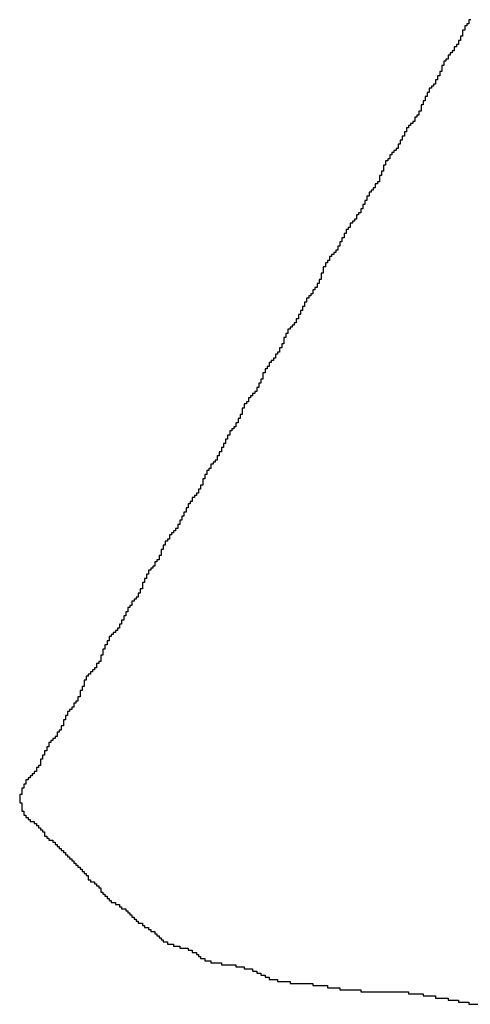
# Model space of a CAD drawing. Header units: millimetres. Extents: x 9.4 to 105.2, y 7.6 to 67.1.
# Tile 79 of 152: x 84.189 to 84.617, y 23.347 to 24.284. Entities that reach past the tile are written whole.
import ezdxf

# ---------------------------------------------------------------- set-up
doc = ezdxf.new("R2010")
doc.units = ezdxf.units.MM
doc.layers.add('BottomOverlay', color=54, linetype='Continuous')

msp = doc.modelspace()

# ---------------------------------------------------------------- linework, layer by layer
at = {"layer": 'BottomOverlay'}
for p, q in [((84.61757, 24.28381), (84.6156, 24.28381)), ((84.6156, 24.28381), (84.6156, 24.28183)), ((84.6156, 24.28183), (84.6156, 24.27986)), ((84.61164, 24.27393), (84.60967, 24.27393)), ((84.60967, 24.27393), (84.60967, 24.27195)), ((84.60967, 24.27195), (84.60967, 24.26997)), ((84.61362, 24.27788), (84.61164, 24.27788)), ((84.61164, 24.27788), (84.61164, 24.27591)), ((84.61164, 24.27591), (84.61164, 24.27393)), ((84.6156, 24.27986), (84.61362, 24.27986)), ((84.61362, 24.27986), (84.61362, 24.27788)), ((84.60769, 24.26405), (84.60572, 24.26405)), ((84.60572, 24.26405), (84.60572, 24.26207)), ((84.60967, 24.268), (84.60769, 24.268)), ((84.60769, 24.268), (84.60769, 24.26602)), ((84.60769, 24.26602), (84.60769, 24.26405)), ((84.60967, 24.26997), (84.60967, 24.268)), ((84.60176, 24.25417), (84.59979, 24.25417)), ((84.59979, 24.25417), (84.59979, 24.25219)), ((84.60374, 24.25812), (84.60176, 24.25812)), ((84.60176, 24.25812), (84.60176, 24.25614)), ((84.60176, 24.25614), (84.60176, 24.25417)), ((84.60572, 24.26009), (84.60374, 24.26009)), ((84.60374, 24.26009), (84.60374, 24.25812)), ((84.60572, 24.26207), (84.60572, 24.26009)), ((84.59386, 24.24428), (84.59188, 24.24428)), ((84.59188, 24.24428), (84.59188, 24.24231)), ((84.59583, 24.24626), (84.59386, 24.24626)), ((84.59386, 24.24626), (84.59386, 24.24428)), ((84.59781, 24.25021), (84.59583, 24.25021)), ((84.59583, 24.25021), (84.59583, 24.24824)), ((84.59583, 24.24824), (84.59583, 24.24626)), ((84.59979, 24.25219), (84.59781, 24.25219)), ((84.59781, 24.25219), (84.59781, 24.25021)), ((84.5899, 24.2344), (84.58793, 24.2344)), ((84.58793, 24.2344), (84.58793, 24.23243)), ((84.59188, 24.24033), (84.5899, 24.24033)), ((84.5899, 24.24033), (84.5899, 24.23835)), ((84.5899, 24.23835), (84.5899, 24.23638)), ((84.5899, 24.23638), (84.5899, 24.2344)), ((84.59188, 24.24231), (84.59188, 24.24033)), ((84.58595, 24.2265), (84.58398, 24.2265)), ((84.58398, 24.2265), (84.58398, 24.22452)), ((84.58793, 24.23045), (84.58595, 24.23045)), ((84.58595, 24.23045), (84.58595, 24.22847)), ((84.58595, 24.22847), (84.58595, 24.2265)), ((84.58793, 24.23243), (84.58793, 24.23045)), ((84.58002, 24.21859), (84.57805, 24.21859)), ((84.57805, 24.21859), (84.57805, 24.21661)), ((84.57805, 24.21661), (84.57805, 24.21464)), ((84.582, 24.22057), (84.58002, 24.22057)), ((84.58002, 24.22057), (84.58002, 24.21859)), ((84.58398, 24.22254), (84.582, 24.22254)), ((84.582, 24.22254), (84.582, 24.22057)), ((84.58398, 24.22452), (84.58398, 24.22254)), ((84.57409, 24.20673), (84.57212, 24.20673)), ((84.57212, 24.20673), (84.57212, 24.20476)), ((84.57607, 24.21069), (84.57409, 24.21069)), ((84.57409, 24.21069), (84.57409, 24.20871)), ((84.57409, 24.20871), (84.57409, 24.20673)), ((84.57805, 24.21464), (84.57607, 24.21464)), ((84.57607, 24.21464), (84.57607, 24.21266)), ((84.57607, 24.21266), (84.57607, 24.21069)), ((84.57212, 24.20278), (84.57014, 24.20278)), ((84.57014, 24.20278), (84.57014, 24.20081)), ((84.57014, 24.20081), (84.57014, 24.19883)), ((84.57014, 24.19883), (84.57014, 24.19685)), ((84.57212, 24.20476), (84.57212, 24.20278)), ((84.56619, 24.19092), (84.56421, 24.19092)), ((84.56421, 24.19092), (84.56421, 24.18895)), ((84.56421, 24.18895), (84.56421, 24.18697)), ((84.56816, 24.1929), (84.56619, 24.1929)), ((84.56619, 24.1929), (84.56619, 24.19092)), ((84.57014, 24.19685), (84.56816, 24.19685)), ((84.56816, 24.19685), (84.56816, 24.19487)), ((84.56816, 24.19487), (84.56816, 24.1929)), ((84.55828, 24.18104), (84.55631, 24.18104)), ((84.55631, 24.18104), (84.55631, 24.17907)), ((84.55631, 24.17907), (84.55631, 24.17709)), ((84.56026, 24.18302), (84.55828, 24.18302)), ((84.55828, 24.18302), (84.55828, 24.18104)), ((84.56224, 24.18499), (84.56026, 24.18499)), ((84.56026, 24.18499), (84.56026, 24.18302)), ((84.56421, 24.18697), (84.56224, 24.18697)), ((84.56224, 24.18697), (84.56224, 24.18499)), ((84.55235, 24.16918), (84.55038, 24.16918)), ((84.55038, 24.16918), (84.55038, 24.16721)), ((84.55433, 24.17314), (84.55235, 24.17314)), ((84.55235, 24.17314), (84.55235, 24.17116)), ((84.55235, 24.17116), (84.55235, 24.16918)), ((84.55631, 24.17709), (84.55433, 24.17709)), ((84.55433, 24.17709), (84.55433, 24.17511)), ((84.55433, 24.17511), (84.55433, 24.17314)), ((84.5484, 24.16128), (84.54642, 24.16128)), ((84.54642, 24.16128), (84.54642, 24.1593)), ((84.55038, 24.16523), (84.5484, 24.16523)), ((84.5484, 24.16523), (84.5484, 24.16325)), ((84.5484, 24.16325), (84.5484, 24.16128)), ((84.55038, 24.16721), (84.55038, 24.16523)), ((84.5405, 24.1514), (84.53852, 24.1514)), ((84.53852, 24.1514), (84.53852, 24.14942)), ((84.54247, 24.15535), (84.5405, 24.15535)), ((84.5405, 24.15535), (84.5405, 24.15337)), ((84.5405, 24.15337), (84.5405, 24.1514)), ((84.54445, 24.15733), (84.54247, 24.15733)), ((84.54247, 24.15733), (84.54247, 24.15535)), ((84.54642, 24.1593), (84.54445, 24.1593)), ((84.54445, 24.1593), (84.54445, 24.15733)), ((84.53654, 24.14547), (84.53457, 24.14547)), ((84.53457, 24.14547), (84.53457, 24.14349)), ((84.53457, 24.14349), (84.53457, 24.14151)), ((84.53457, 24.14151), (84.53457, 24.13954)), ((84.53852, 24.14942), (84.53654, 24.14942)), ((84.53654, 24.14942), (84.53654, 24.14744)), ((84.53654, 24.14744), (84.53654, 24.14547)), ((84.53259, 24.13559), (84.53062, 24.13559)), ((84.53062, 24.13559), (84.53062, 24.13361)), ((84.53062, 24.13361), (84.53062, 24.13163)), ((84.53062, 24.13163), (84.53062, 24.12966)), ((84.53457, 24.13954), (84.53259, 24.13954)), ((84.53259, 24.13954), (84.53259, 24.13756)), ((84.53259, 24.13756), (84.53259, 24.13559)), ((84.52666, 24.12373), (84.52468, 24.12373)), ((84.52468, 24.12373), (84.52468, 24.12175)), ((84.52864, 24.12768), (84.52666, 24.12768)), ((84.52666, 24.12768), (84.52666, 24.1257)), ((84.52666, 24.1257), (84.52666, 24.12373)), ((84.53062, 24.12966), (84.52864, 24.12966)), ((84.52864, 24.12966), (84.52864, 24.12768)), ((84.52073, 24.11582), (84.51876, 24.11582)), ((84.51876, 24.11582), (84.51876, 24.11385)), ((84.51876, 24.11385), (84.51876, 24.11187)), ((84.52271, 24.11977), (84.52073, 24.11977)), ((84.52073, 24.11977), (84.52073, 24.1178)), ((84.52073, 24.1178), (84.52073, 24.11582)), ((84.52468, 24.12175), (84.52271, 24.12175)), ((84.52271, 24.12175), (84.52271, 24.11977)), ((84.5148, 24.10396), (84.51283, 24.10396)), ((84.51283, 24.10396), (84.51283, 24.10199)), ((84.51678, 24.10792), (84.5148, 24.10792)), ((84.5148, 24.10792), (84.5148, 24.10594)), ((84.5148, 24.10594), (84.5148, 24.10396)), ((84.51876, 24.11187), (84.51678, 24.11187)), ((84.51678, 24.11187), (84.51678, 24.10989)), ((84.51678, 24.10989), (84.51678, 24.10792)), ((84.50888, 24.09408), (84.5069, 24.09408)), ((84.5069, 24.09408), (84.5069, 24.09211)), ((84.51085, 24.09804), (84.50888, 24.09804)), ((84.50888, 24.09804), (84.50888, 24.09606)), ((84.50888, 24.09606), (84.50888, 24.09408)), ((84.51283, 24.10001), (84.51085, 24.10001)), ((84.51085, 24.10001), (84.51085, 24.09804)), ((84.51283, 24.10199), (84.51283, 24.10001)), ((84.50295, 24.08618), (84.50097, 24.08618)), ((84.50097, 24.08618), (84.50097, 24.0842)), ((84.50492, 24.09013), (84.50295, 24.09013)), ((84.50295, 24.09013), (84.50295, 24.08815)), ((84.50295, 24.08815), (84.50295, 24.08618)), ((84.5069, 24.09211), (84.50492, 24.09211)), ((84.50492, 24.09211), (84.50492, 24.09013)), ((84.49702, 24.0763), (84.49504, 24.0763)), ((84.49504, 24.0763), (84.49504, 24.07432)), ((84.49899, 24.08025), (84.49702, 24.08025)), ((84.49702, 24.08025), (84.49702, 24.07827)), ((84.49702, 24.07827), (84.49702, 24.0763)), ((84.50097, 24.0842), (84.49899, 24.0842)), ((84.49899, 24.0842), (84.49899, 24.08223)), ((84.49899, 24.08223), (84.49899, 24.08025)), ((84.49306, 24.06839), (84.49109, 24.06839)), ((84.49109, 24.06839), (84.49109, 24.06641)), ((84.49109, 24.06641), (84.49109, 24.06444)), ((84.49504, 24.07234), (84.49306, 24.07234)), ((84.49306, 24.07234), (84.49306, 24.07037)), ((84.49306, 24.07037), (84.49306, 24.06839)), ((84.49504, 24.07432), (84.49504, 24.07234)), ((84.48516, 24.05851), (84.48318, 24.05851)), ((84.48318, 24.05851), (84.48318, 24.05653)), ((84.48318, 24.05653), (84.48318, 24.05456)), ((84.48714, 24.06049), (84.48516, 24.06049)), ((84.48516, 24.06049), (84.48516, 24.05851)), ((84.48911, 24.06246), (84.48714, 24.06246)), ((84.48714, 24.06246), (84.48714, 24.06049)), ((84.49109, 24.06444), (84.48911, 24.06444)), ((84.48911, 24.06444), (84.48911, 24.06246)), ((84.47923, 24.04863), (84.47725, 24.04863)), ((84.47725, 24.04863), (84.47725, 24.04665)), ((84.48121, 24.05258), (84.47923, 24.05258)), ((84.47923, 24.05258), (84.47923, 24.0506)), ((84.47923, 24.0506), (84.47923, 24.04863)), ((84.48318, 24.05456), (84.48121, 24.05456)), ((84.48121, 24.05456), (84.48121, 24.05258)), ((84.47725, 24.0427), (84.47528, 24.0427)), ((84.47528, 24.0427), (84.47528, 24.04072)), ((84.47528, 24.04072), (84.47528, 24.03875)), ((84.47528, 24.03875), (84.47528, 24.03677)), ((84.47725, 24.04665), (84.47725, 24.04467)), ((84.47725, 24.04467), (84.47725, 24.0427)), ((84.47132, 24.02886), (84.46935, 24.02886)), ((84.46935, 24.02886), (84.46935, 24.02689)), ((84.4733, 24.03282), (84.47132, 24.03282)), ((84.47132, 24.03282), (84.47132, 24.03084)), ((84.47132, 24.03084), (84.47132, 24.02886)), ((84.47528, 24.03677), (84.4733, 24.03677)), ((84.4733, 24.03677), (84.4733, 24.03479)), ((84.4733, 24.03479), (84.4733, 24.03282)), ((84.46342, 24.01898), (84.46144, 24.01898)), ((84.46144, 24.01898), (84.46144, 24.01701)), ((84.4654, 24.02096), (84.46342, 24.02096)), ((84.46342, 24.02096), (84.46342, 24.01898)), ((84.46737, 24.02294), (84.4654, 24.02294)), ((84.4654, 24.02294), (84.4654, 24.02096)), ((84.46935, 24.02689), (84.46737, 24.02689)), ((84.46737, 24.02689), (84.46737, 24.02491)), ((84.46737, 24.02491), (84.46737, 24.02294)), ((84.45947, 24.01108), (84.45749, 24.01108)), ((84.45749, 24.01108), (84.45749, 24.0091)), ((84.46144, 24.01503), (84.45947, 24.01503)), ((84.45947, 24.01503), (84.45947, 24.01305)), ((84.45947, 24.01305), (84.45947, 24.01108)), ((84.46144, 24.01701), (84.46144, 24.01503)), ((84.45552, 24.00317), (84.45354, 24.00317)), ((84.45354, 24.00317), (84.45354, 24.0012)), ((84.45354, 24.0012), (84.45354, 23.99922)), ((84.45749, 24.00712), (84.45552, 24.00712)), ((84.45552, 24.00712), (84.45552, 24.00515)), ((84.45552, 24.00515), (84.45552, 24.00317)), ((84.45749, 24.0091), (84.45749, 24.00712)), ((84.44761, 23.99131), (84.44563, 23.99131)), ((84.44563, 23.99131), (84.44563, 23.98934)), ((84.44958, 23.99329), (84.44761, 23.99329)), ((84.44761, 23.99329), (84.44761, 23.99131)), ((84.45156, 23.99527), (84.44958, 23.99527)), ((84.44958, 23.99527), (84.44958, 23.99329)), ((84.45354, 23.99922), (84.45156, 23.99922)), ((84.45156, 23.99922), (84.45156, 23.99724)), ((84.45156, 23.99724), (84.45156, 23.99527)), ((84.44366, 23.98539), (84.44168, 23.98539)), ((84.44168, 23.98539), (84.44168, 23.98341)), ((84.44168, 23.98341), (84.44168, 23.98143)), ((84.44563, 23.98934), (84.44366, 23.98934)), ((84.44366, 23.98934), (84.44366, 23.98736)), ((84.44366, 23.98736), (84.44366, 23.98539)), ((84.4397, 23.9755), (84.43773, 23.9755)), ((84.43773, 23.9755), (84.43773, 23.97353)), ((84.43773, 23.97353), (84.43773, 23.97155)), ((84.44168, 23.98143), (84.4397, 23.98143)), ((84.4397, 23.98143), (84.4397, 23.97946)), ((84.4397, 23.97946), (84.4397, 23.97748)), ((84.4397, 23.97748), (84.4397, 23.9755)), ((84.43378, 23.96562), (84.4318, 23.96562)), ((84.4318, 23.96562), (84.4318, 23.96365)), ((84.4318, 23.96365), (84.4318, 23.96167)), ((84.43575, 23.9676), (84.43378, 23.9676)), ((84.43378, 23.9676), (84.43378, 23.96562)), ((84.43773, 23.97155), (84.43575, 23.97155)), ((84.43575, 23.97155), (84.43575, 23.96958)), ((84.43575, 23.96958), (84.43575, 23.9676)), ((84.42587, 23.95376), (84.42389, 23.95376)), ((84.42389, 23.95376), (84.42389, 23.95179)), ((84.42784, 23.95772), (84.42587, 23.95772)), ((84.42587, 23.95772), (84.42587, 23.95574)), ((84.42587, 23.95574), (84.42587, 23.95376)), ((84.42982, 23.95969), (84.42784, 23.95969)), ((84.42784, 23.95969), (84.42784, 23.95772)), ((84.4318, 23.96167), (84.42982, 23.96167)), ((84.42982, 23.96167), (84.42982, 23.95969)), ((84.42192, 23.94784), (84.41994, 23.94784)), ((84.41994, 23.94784), (84.41994, 23.94586)), ((84.41994, 23.94586), (84.41994, 23.94388)), ((84.42389, 23.95179), (84.42192, 23.95179)), ((84.42192, 23.95179), (84.42192, 23.94981)), ((84.42192, 23.94981), (84.42192, 23.94784)), ((84.41796, 23.93795), (84.41599, 23.93795)), ((84.41599, 23.93795), (84.41599, 23.93598)), ((84.41599, 23.93598), (84.41599, 23.934)), ((84.41994, 23.94191), (84.41796, 23.94191)), ((84.41796, 23.94191), (84.41796, 23.93993)), ((84.41796, 23.93993), (84.41796, 23.93795)), ((84.41994, 23.94388), (84.41994, 23.94191)), ((84.41006, 23.9261), (84.40808, 23.9261)), ((84.40808, 23.9261), (84.40808, 23.92412)), ((84.41204, 23.92807), (84.41006, 23.92807)), ((84.41006, 23.92807), (84.41006, 23.9261)), ((84.41401, 23.93005), (84.41204, 23.93005)), ((84.41204, 23.93005), (84.41204, 23.92807)), ((84.41599, 23.934), (84.41401, 23.934)), ((84.41401, 23.934), (84.41401, 23.93202)), ((84.41401, 23.93202), (84.41401, 23.93005)), ((84.40413, 23.91819), (84.40215, 23.91819)), ((84.40215, 23.91819), (84.40215, 23.91621)), ((84.40215, 23.91621), (84.40215, 23.91424)), ((84.40611, 23.92017), (84.40413, 23.92017)), ((84.40413, 23.92017), (84.40413, 23.91819)), ((84.40808, 23.92412), (84.40611, 23.92412)), ((84.40611, 23.92412), (84.40611, 23.92214)), ((84.40611, 23.92214), (84.40611, 23.92017)), ((84.40018, 23.90831), (84.3982, 23.90831)), ((84.3982, 23.90831), (84.3982, 23.90633)), ((84.40215, 23.91424), (84.40018, 23.91424)), ((84.40018, 23.91424), (84.40018, 23.91226)), ((84.40018, 23.91226), (84.40018, 23.91028)), ((84.40018, 23.91028), (84.40018, 23.90831)), ((84.39622, 23.9004), (84.39425, 23.9004)), ((84.39425, 23.9004), (84.39425, 23.89843)), ((84.39425, 23.89843), (84.39425, 23.89645)), ((84.3982, 23.90436), (84.39622, 23.90436)), ((84.39622, 23.90436), (84.39622, 23.90238)), ((84.39622, 23.90238), (84.39622, 23.9004)), ((84.3982, 23.90633), (84.3982, 23.90436)), ((84.38832, 23.88855), (84.38634, 23.88855)), ((84.38634, 23.88855), (84.38634, 23.88657)), ((84.3903, 23.8925), (84.38832, 23.8925)), ((84.38832, 23.8925), (84.38832, 23.89052)), ((84.38832, 23.89052), (84.38832, 23.88855)), ((84.39227, 23.89448), (84.3903, 23.89448)), ((84.3903, 23.89448), (84.3903, 23.8925)), ((84.39425, 23.89645), (84.39227, 23.89645)), ((84.39227, 23.89645), (84.39227, 23.89448)), ((84.38437, 23.88064), (84.38239, 23.88064)), ((84.38239, 23.88064), (84.38239, 23.87866)), ((84.38239, 23.87866), (84.38239, 23.87669)), ((84.38634, 23.88459), (84.38437, 23.88459)), ((84.38437, 23.88459), (84.38437, 23.88262)), ((84.38437, 23.88262), (84.38437, 23.88064)), ((84.38634, 23.88657), (84.38634, 23.88459)), ((84.38042, 23.87274), (84.37844, 23.87274)), ((84.37844, 23.87274), (84.37844, 23.87076)), ((84.37844, 23.87076), (84.37844, 23.86878)), ((84.38239, 23.87669), (84.38042, 23.87669)), ((84.38042, 23.87669), (84.38042, 23.87471)), ((84.38042, 23.87471), (84.38042, 23.87274)), ((84.37251, 23.86088), (84.37053, 23.86088)), ((84.37053, 23.86088), (84.37053, 23.8589)), ((84.37448, 23.86285), (84.37251, 23.86285)), ((84.37251, 23.86285), (84.37251, 23.86088)), ((84.37646, 23.86483), (84.37448, 23.86483)), ((84.37448, 23.86483), (84.37448, 23.86285)), ((84.37844, 23.86878), (84.37646, 23.86878)), ((84.37646, 23.86878), (84.37646, 23.86681)), ((84.37646, 23.86681), (84.37646, 23.86483)), ((84.36658, 23.851), (84.3646, 23.851)), ((84.3646, 23.851), (84.3646, 23.84902)), ((84.36856, 23.85495), (84.36658, 23.85495)), ((84.36658, 23.85495), (84.36658, 23.85297)), ((84.36658, 23.85297), (84.36658, 23.851)), ((84.37053, 23.85692), (84.36856, 23.85692)), ((84.36856, 23.85692), (84.36856, 23.85495)), ((84.37053, 23.8589), (84.37053, 23.85692)), ((84.36263, 23.84111), (84.36065, 23.84111)), ((84.36065, 23.84111), (84.36065, 23.83914)), ((84.3646, 23.84704), (84.36263, 23.84704)), ((84.36263, 23.84704), (84.36263, 23.84507)), ((84.36263, 23.84507), (84.36263, 23.84309)), ((84.36263, 23.84309), (84.36263, 23.84111)), ((84.3646, 23.84902), (84.3646, 23.84704)), ((84.35868, 23.83321), (84.3567, 23.83321)), ((84.3567, 23.83321), (84.3567, 23.83123)), ((84.36065, 23.83716), (84.35868, 23.83716)), ((84.35868, 23.83716), (84.35868, 23.83518)), ((84.35868, 23.83518), (84.35868, 23.83321)), ((84.36065, 23.83914), (84.36065, 23.83716)), ((84.35077, 23.82333), (84.34879, 23.82333)), ((84.34879, 23.82333), (84.34879, 23.82135)), ((84.35274, 23.8253), (84.35077, 23.8253)), ((84.35077, 23.8253), (84.35077, 23.82333)), ((84.35472, 23.82926), (84.35274, 23.82926)), ((84.35274, 23.82926), (84.35274, 23.82728)), ((84.35274, 23.82728), (84.35274, 23.8253)), ((84.3567, 23.83123), (84.35472, 23.83123)), ((84.35472, 23.83123), (84.35472, 23.82926)), ((84.34682, 23.81542), (84.34484, 23.81542)), ((84.34484, 23.81542), (84.34484, 23.81344)), ((84.34484, 23.81344), (84.34484, 23.81147)), ((84.34879, 23.81938), (84.34682, 23.81938)), ((84.34682, 23.81938), (84.34682, 23.8174)), ((84.34682, 23.8174), (84.34682, 23.81542)), ((84.34879, 23.82135), (84.34879, 23.81938)), ((84.34089, 23.80356), (84.33891, 23.80356)), ((84.33891, 23.80356), (84.33891, 23.80159)), ((84.34286, 23.80752), (84.34089, 23.80752)), ((84.34089, 23.80752), (84.34089, 23.80554)), ((84.34089, 23.80554), (84.34089, 23.80356)), ((84.34484, 23.81147), (84.34286, 23.81147)), ((84.34286, 23.81147), (84.34286, 23.80949)), ((84.34286, 23.80949), (84.34286, 23.80752)), ((84.33496, 23.79566), (84.33298, 23.79566)), ((84.33298, 23.79566), (84.33298, 23.79368)), ((84.33694, 23.79764), (84.33496, 23.79764)), ((84.33496, 23.79764), (84.33496, 23.79566)), ((84.33891, 23.79961), (84.33694, 23.79961)), ((84.33694, 23.79961), (84.33694, 23.79764)), ((84.33891, 23.80159), (84.33891, 23.79961)), ((84.32903, 23.78775), (84.32705, 23.78775)), ((84.32705, 23.78775), (84.32705, 23.78578)), ((84.32705, 23.78578), (84.32705, 23.7838)), ((84.33101, 23.78973), (84.32903, 23.78973)), ((84.32903, 23.78973), (84.32903, 23.78775)), ((84.33298, 23.79368), (84.33101, 23.79368)), ((84.33101, 23.79368), (84.33101, 23.79171)), ((84.33101, 23.79171), (84.33101, 23.78973)), ((84.32508, 23.77985), (84.3231, 23.77985)), ((84.3231, 23.77985), (84.3231, 23.77787)), ((84.3231, 23.77787), (84.3231, 23.7759)), ((84.3231, 23.7759), (84.3231, 23.77392)), ((84.32705, 23.7838), (84.32508, 23.7838)), ((84.32508, 23.7838), (84.32508, 23.78182)), ((84.32508, 23.78182), (84.32508, 23.77985)), ((84.31915, 23.76799), (84.31717, 23.76799)), ((84.31717, 23.76799), (84.31717, 23.76601)), ((84.31717, 23.76601), (84.31717, 23.76404)), ((84.32112, 23.76997), (84.31915, 23.76997)), ((84.31915, 23.76997), (84.31915, 23.76799)), ((84.3231, 23.77392), (84.32112, 23.77392)), ((84.32112, 23.77392), (84.32112, 23.77194)), ((84.32112, 23.77194), (84.32112, 23.76997)), ((84.31322, 23.76008), (84.31124, 23.76008)), ((84.31124, 23.76008), (84.31124, 23.75811)), ((84.31124, 23.75811), (84.31124, 23.75613)), ((84.3152, 23.76206), (84.31322, 23.76206)), ((84.31322, 23.76206), (84.31322, 23.76008)), ((84.31717, 23.76404), (84.3152, 23.76404)), ((84.3152, 23.76404), (84.3152, 23.76206)), ((84.30729, 23.74823), (84.30532, 23.74823)), ((84.30532, 23.74823), (84.30532, 23.74625)), ((84.30927, 23.75218), (84.30729, 23.75218)), ((84.30729, 23.75218), (84.30729, 23.7502)), ((84.30729, 23.7502), (84.30729, 23.74823)), ((84.31124, 23.75613), (84.30927, 23.75613)), ((84.30927, 23.75613), (84.30927, 23.75416)), ((84.30927, 23.75416), (84.30927, 23.75218)), ((84.30334, 23.73834), (84.30136, 23.73834)), ((84.30136, 23.73834), (84.30136, 23.73637)), ((84.30532, 23.7423), (84.30334, 23.7423)), ((84.30334, 23.7423), (84.30334, 23.74032)), ((84.30334, 23.74032), (84.30334, 23.73834)), ((84.30532, 23.74625), (84.30532, 23.74428)), ((84.30532, 23.74428), (84.30532, 23.7423)), ((84.29741, 23.73044), (84.29543, 23.73044)), ((84.29543, 23.73044), (84.29543, 23.72846)), ((84.29938, 23.73242), (84.29741, 23.73242)), ((84.29741, 23.73242), (84.29741, 23.73044)), ((84.30136, 23.73439), (84.29938, 23.73439)), ((84.29938, 23.73439), (84.29938, 23.73242)), ((84.30136, 23.73637), (84.30136, 23.73439)), ((84.29148, 23.72056), (84.2895, 23.72056)), ((84.2895, 23.72056), (84.2895, 23.71858)), ((84.29346, 23.72451), (84.29148, 23.72451)), ((84.29148, 23.72451), (84.29148, 23.72254)), ((84.29148, 23.72254), (84.29148, 23.72056)), ((84.29543, 23.72649), (84.29346, 23.72649)), ((84.29346, 23.72649), (84.29346, 23.72451)), ((84.29543, 23.72846), (84.29543, 23.72649)), ((84.28753, 23.71265), (84.28555, 23.71265)), ((84.28555, 23.71265), (84.28555, 23.71068)), ((84.28555, 23.71068), (84.28555, 23.7087)), ((84.2895, 23.7166), (84.28753, 23.7166)), ((84.28753, 23.7166), (84.28753, 23.71463)), ((84.28753, 23.71463), (84.28753, 23.71265)), ((84.2895, 23.71858), (84.2895, 23.7166)), ((84.27962, 23.7008), (84.27765, 23.7008)), ((84.27765, 23.7008), (84.27765, 23.69882)), ((84.2816, 23.70277), (84.27962, 23.70277)), ((84.27962, 23.70277), (84.27962, 23.7008)), ((84.28358, 23.70475), (84.2816, 23.70475)), ((84.2816, 23.70475), (84.2816, 23.70277)), ((84.28555, 23.7087), (84.28358, 23.7087)), ((84.28358, 23.7087), (84.28358, 23.70672)), ((84.28358, 23.70672), (84.28358, 23.70475)), ((84.27369, 23.69289), (84.27172, 23.69289)), ((84.27172, 23.69289), (84.27172, 23.69091)), ((84.27567, 23.69684), (84.27369, 23.69684)), ((84.27369, 23.69684), (84.27369, 23.69487)), ((84.27369, 23.69487), (84.27369, 23.69289)), ((84.27765, 23.69882), (84.27567, 23.69882)), ((84.27567, 23.69882), (84.27567, 23.69684)), ((84.26974, 23.68498), (84.26776, 23.68498)), ((84.26776, 23.68498), (84.26776, 23.68301)), ((84.26776, 23.68301), (84.26776, 23.68103)), ((84.27172, 23.68894), (84.26974, 23.68894)), ((84.26974, 23.68894), (84.26974, 23.68696)), ((84.26974, 23.68696), (84.26974, 23.68498)), ((84.27172, 23.69091), (84.27172, 23.68894)), ((84.26579, 23.67313), (84.26381, 23.67313)), ((84.26381, 23.67313), (84.26381, 23.67115)), ((84.26776, 23.67906), (84.26579, 23.67906)), ((84.26579, 23.67906), (84.26579, 23.67708)), ((84.26579, 23.67708), (84.26579, 23.6751)), ((84.26579, 23.6751), (84.26579, 23.67313)), ((84.26776, 23.68103), (84.26776, 23.67906)), ((84.25788, 23.66324), (84.25591, 23.66324)), ((84.25591, 23.66324), (84.25591, 23.66127)), ((84.25986, 23.66522), (84.25788, 23.66522)), ((84.25788, 23.66522), (84.25788, 23.66324)), ((84.26184, 23.6672), (84.25986, 23.6672)), ((84.25986, 23.6672), (84.25986, 23.66522)), ((84.26381, 23.67115), (84.26184, 23.67115)), ((84.26184, 23.67115), (84.26184, 23.66918)), ((84.26184, 23.66918), (84.26184, 23.6672)), ((84.25195, 23.65534), (84.24998, 23.65534)), ((84.24998, 23.65534), (84.24998, 23.65336)), ((84.25393, 23.65929), (84.25195, 23.65929)), ((84.25195, 23.65929), (84.25195, 23.65732)), ((84.25195, 23.65732), (84.25195, 23.65534)), ((84.25591, 23.66127), (84.25393, 23.66127)), ((84.25393, 23.66127), (84.25393, 23.65929)), ((84.248, 23.64546), (84.24602, 23.64546)), ((84.24602, 23.64546), (84.24602, 23.64348)), ((84.24998, 23.64941), (84.248, 23.64941)), ((84.248, 23.64941), (84.248, 23.64744)), ((84.248, 23.64744), (84.248, 23.64546)), ((84.24998, 23.65336), (84.24998, 23.65139)), ((84.24998, 23.65139), (84.24998, 23.64941)), ((84.24405, 23.63558), (84.24207, 23.63558)), ((84.24207, 23.63558), (84.24207, 23.6336)), ((84.24602, 23.63953), (84.24405, 23.63953)), ((84.24405, 23.63953), (84.24405, 23.63755)), ((84.24405, 23.63755), (84.24405, 23.63558)), ((84.24602, 23.64348), (84.24602, 23.6415)), ((84.24602, 23.6415), (84.24602, 23.63953)), ((84.23614, 23.6257), (84.23417, 23.6257)), ((84.23417, 23.6257), (84.23417, 23.62372)), ((84.23812, 23.62767), (84.23614, 23.62767)), ((84.23614, 23.62767), (84.23614, 23.6257)), ((84.2401, 23.62965), (84.23812, 23.62965)), ((84.23812, 23.62965), (84.23812, 23.62767)), ((84.24207, 23.6336), (84.2401, 23.6336)), ((84.2401, 23.6336), (84.2401, 23.63162)), ((84.2401, 23.63162), (84.2401, 23.62965)), ((84.23219, 23.61779), (84.23022, 23.61779)), ((84.23022, 23.61779), (84.23022, 23.61581)), ((84.23417, 23.62174), (84.23219, 23.62174)), ((84.23219, 23.62174), (84.23219, 23.61977)), ((84.23219, 23.61977), (84.23219, 23.61779)), ((84.23417, 23.62372), (84.23417, 23.62174)), ((84.22824, 23.60791), (84.22626, 23.60791)), ((84.22626, 23.60791), (84.22626, 23.60593)), ((84.23022, 23.61186), (84.22824, 23.61186)), ((84.22824, 23.61186), (84.22824, 23.60988)), ((84.22824, 23.60988), (84.22824, 23.60791)), ((84.23022, 23.61581), (84.23022, 23.61384)), ((84.23022, 23.61384), (84.23022, 23.61186)), ((84.22033, 23.59803), (84.21836, 23.59803)), ((84.21836, 23.59803), (84.21836, 23.59605)), ((84.22231, 23.6), (84.22033, 23.6)), ((84.22033, 23.6), (84.22033, 23.59803)), ((84.22428, 23.60198), (84.22231, 23.60198)), ((84.22231, 23.60198), (84.22231, 23.6)), ((84.22626, 23.60593), (84.22428, 23.60593)), ((84.22428, 23.60593), (84.22428, 23.60396)), ((84.22428, 23.60396), (84.22428, 23.60198)), ((84.2144, 23.58814), (84.21243, 23.58814)), ((84.21243, 23.58814), (84.21243, 23.58617)), ((84.21638, 23.5921), (84.2144, 23.5921)), ((84.2144, 23.5921), (84.2144, 23.59012)), ((84.2144, 23.59012), (84.2144, 23.58814)), ((84.21836, 23.59605), (84.21638, 23.59605)), ((84.21638, 23.59605), (84.21638, 23.59408)), ((84.21638, 23.59408), (84.21638, 23.5921)), ((84.21045, 23.58024), (84.20848, 23.58024)), ((84.20848, 23.58024), (84.20848, 23.57826)), ((84.21243, 23.58419), (84.21045, 23.58419)), ((84.21045, 23.58419), (84.21045, 23.58222)), ((84.21045, 23.58222), (84.21045, 23.58024)), ((84.21243, 23.58617), (84.21243, 23.58419)), ((84.2065, 23.57234), (84.20452, 23.57234)), ((84.20452, 23.57234), (84.20452, 23.57036)), ((84.20452, 23.57036), (84.20452, 23.56838)), ((84.20848, 23.57431), (84.2065, 23.57431)), ((84.2065, 23.57431), (84.2065, 23.57234)), ((84.20848, 23.57826), (84.20848, 23.57629)), ((84.20848, 23.57629), (84.20848, 23.57431)), ((84.19662, 23.56048), (84.19464, 23.56048)), ((84.19464, 23.56048), (84.19464, 23.5585)), ((84.19859, 23.56245), (84.19662, 23.56245)), ((84.19662, 23.56245), (84.19662, 23.56048)), ((84.20057, 23.56443), (84.19859, 23.56443)), ((84.19859, 23.56443), (84.19859, 23.56245)), ((84.20255, 23.56641), (84.20057, 23.56641)), ((84.20057, 23.56641), (84.20057, 23.56443)), ((84.20452, 23.56838), (84.20255, 23.56838)), ((84.20255, 23.56838), (84.20255, 23.56641)), ((84.19266, 23.55257), (84.19069, 23.55257)), ((84.19069, 23.55257), (84.19069, 23.5506)), ((84.19069, 23.5506), (84.19069, 23.54862)), ((84.19464, 23.55652), (84.19266, 23.55652)), ((84.19266, 23.55652), (84.19266, 23.55455)), ((84.19266, 23.55455), (84.19266, 23.55257)), ((84.19464, 23.5585), (84.19464, 23.55652)), ((84.19069, 23.54664), (84.18871, 23.54664)), ((84.18871, 23.54664), (84.18871, 23.54467)), ((84.18871, 23.54467), (84.18871, 23.54269)), ((84.18871, 23.54269), (84.18871, 23.54071)), ((84.19069, 23.54862), (84.19069, 23.54664)), ((84.18871, 23.54071), (84.18871, 23.53874)), ((84.18871, 23.53874), (84.19069, 23.53874)), ((84.19069, 23.53874), (84.19069, 23.53676)), ((84.19069, 23.53676), (84.19069, 23.53478)), ((84.19069, 23.53478), (84.19069, 23.53281)), ((84.19069, 23.53281), (84.19069, 23.53083)), ((84.19069, 23.53083), (84.19266, 23.53083)), ((84.19266, 23.53083), (84.19266, 23.52886)), ((84.19266, 23.52886), (84.19266, 23.52688)), ((84.19266, 23.52688), (84.19464, 23.52688)), ((84.19464, 23.52688), (84.19464, 23.5249)), ((84.19464, 23.5249), (84.19662, 23.5249)), ((84.19662, 23.5249), (84.19662, 23.52293)), ((84.19662, 23.52293), (84.19859, 23.52293)), ((84.19859, 23.52293), (84.19859, 23.52095)), ((84.19859, 23.52095), (84.20255, 23.52095)), ((84.20255, 23.52095), (84.20255, 23.51898)), ((84.20255, 23.51898), (84.20452, 23.51898)), ((84.20452, 23.51898), (84.20452, 23.517)), ((84.20452, 23.517), (84.2065, 23.517)), ((84.2065, 23.517), (84.2065, 23.51502)), ((84.2065, 23.51502), (84.20848, 23.51502)), ((84.20848, 23.51502), (84.20848, 23.51304)), ((84.20848, 23.51304), (84.21045, 23.51304)), ((84.21045, 23.51304), (84.21045, 23.51107)), ((84.21045, 23.51107), (84.21243, 23.51107)), ((84.21243, 23.51107), (84.21243, 23.50909)), ((84.21243, 23.50909), (84.21243, 23.50712)), ((84.21243, 23.50712), (84.2144, 23.50712)), ((84.2144, 23.50712), (84.2144, 23.50514)), ((84.2144, 23.50514), (84.21638, 23.50514)), ((84.21638, 23.50514), (84.21638, 23.50316)), ((84.21638, 23.50316), (84.22033, 23.50316)), ((84.22033, 23.50316), (84.22033, 23.50119)), ((84.22033, 23.50119), (84.22231, 23.50119)), ((84.22231, 23.50119), (84.22231, 23.49921)), ((84.22231, 23.49921), (84.22428, 23.49921)), ((84.22428, 23.49921), (84.22428, 23.49724)), ((84.22428, 23.49724), (84.22626, 23.49724)), ((84.22626, 23.49724), (84.22626, 23.49526)), ((84.22626, 23.49526), (84.22824, 23.49526)), ((84.22824, 23.49526), (84.22824, 23.49328)), ((84.22824, 23.49328), (84.23022, 23.49328)), ((84.23022, 23.49328), (84.23022, 23.49131)), ((84.23022, 23.49131), (84.23219, 23.49131)), ((84.23219, 23.49131), (84.23219, 23.48933)), ((84.23219, 23.48933), (84.23417, 23.48933)), ((84.23417, 23.48933), (84.23417, 23.48735)), ((84.23417, 23.48735), (84.23614, 23.48735)), ((84.23614, 23.48735), (84.23614, 23.48538)), ((84.23614, 23.48538), (84.23812, 23.48538)), ((84.23812, 23.48538), (84.23812, 23.4834)), ((84.23812, 23.4834), (84.2401, 23.4834)), ((84.2401, 23.4834), (84.2401, 23.48142)), ((84.2401, 23.48142), (84.24207, 23.48142)), ((84.24207, 23.48142), (84.24207, 23.47945)), ((84.24207, 23.47945), (84.24405, 23.47945)), ((84.24405, 23.47945), (84.24405, 23.47747)), ((84.24405, 23.47747), (84.24602, 23.47747)), ((84.24602, 23.47747), (84.24602, 23.4755)), ((84.24602, 23.4755), (84.248, 23.4755)), ((84.248, 23.4755), (84.248, 23.47352)), ((84.248, 23.47352), (84.24998, 23.47352)), ((84.24998, 23.47352), (84.24998, 23.47154)), ((84.24998, 23.47154), (84.25195, 23.47154)), ((84.25195, 23.47154), (84.25195, 23.46957)), ((84.25195, 23.46957), (84.25393, 23.46957)), ((84.25393, 23.46957), (84.25393, 23.46759)), ((84.25393, 23.46759), (84.25393, 23.46561)), ((84.25393, 23.46561), (84.25591, 23.46561)), ((84.25591, 23.46561), (84.25591, 23.46364)), ((84.25591, 23.46364), (84.25986, 23.46364)), ((84.25986, 23.46364), (84.25986, 23.46166)), ((84.25986, 23.46166), (84.26184, 23.46166)), ((84.26184, 23.46166), (84.26184, 23.45968)), ((84.26184, 23.45968), (84.26381, 23.45968)), ((84.26381, 23.45968), (84.26381, 23.45771)), ((84.26381, 23.45771), (84.26579, 23.45771)), ((84.26579, 23.45771), (84.26579, 23.45573)), ((84.26579, 23.45573), (84.26579, 23.45376)), ((84.26579, 23.45376), (84.26776, 23.45376)), ((84.26776, 23.45376), (84.26776, 23.45178)), ((84.26776, 23.45178), (84.26974, 23.45178)), ((84.26974, 23.45178), (84.26974, 23.4498)), ((84.26974, 23.4498), (84.27172, 23.4498)), ((84.27172, 23.4498), (84.27172, 23.44783)), ((84.27172, 23.44783), (84.27369, 23.44783)), ((84.27369, 23.44783), (84.27369, 23.44585)), ((84.27369, 23.44585), (84.27567, 23.44585)), ((84.27567, 23.44585), (84.27567, 23.44387)), ((84.27567, 23.44387), (84.27962, 23.44387)), ((84.27962, 23.44387), (84.27962, 23.4419)), ((84.27962, 23.4419), (84.28358, 23.4419)), ((84.28358, 23.4419), (84.28358, 23.43992)), ((84.28358, 23.43992), (84.28555, 23.43992)), ((84.28555, 23.43992), (84.28555, 23.43794)), ((84.28555, 23.43794), (84.2895, 23.43794)), ((84.2895, 23.43794), (84.2895, 23.43597)), ((84.2895, 23.43597), (84.29148, 23.43597)), ((84.29148, 23.43597), (84.29148, 23.43399)), ((84.29148, 23.43399), (84.29346, 23.43399)), ((84.29346, 23.43399), (84.29346, 23.43202)), ((84.29346, 23.43202), (84.29543, 23.43202)), ((84.29543, 23.43202), (84.29543, 23.43004)), ((84.29543, 23.43004), (84.29741, 23.43004)), ((84.29741, 23.43004), (84.29741, 23.42806)), ((84.29741, 23.42806), (84.29938, 23.42806)), ((84.29938, 23.42806), (84.29938, 23.42609)), ((84.29938, 23.42609), (84.30136, 23.42609)), ((84.30136, 23.42609), (84.30136, 23.42411)), ((84.30136, 23.42411), (84.30532, 23.42411)), ((84.30532, 23.42411), (84.30532, 23.42214)), ((84.30532, 23.42214), (84.30729, 23.42214)), ((84.30729, 23.42214), (84.30729, 23.42016)), ((84.30729, 23.42016), (84.31124, 23.42016)), ((84.31124, 23.42016), (84.31124, 23.41818)), ((84.31124, 23.41818), (84.31322, 23.41818)), ((84.31322, 23.41818), (84.31322, 23.41621)), ((84.31322, 23.41621), (84.31717, 23.41621)), ((84.31717, 23.41621), (84.31717, 23.41423)), ((84.31717, 23.41423), (84.31915, 23.41423)), ((84.31915, 23.41423), (84.31915, 23.41225)), ((84.31915, 23.41225), (84.32112, 23.41225)), ((84.32112, 23.41225), (84.32112, 23.41028)), ((84.32112, 23.41028), (84.3231, 23.41028)), ((84.3231, 23.41028), (84.3231, 23.4083)), ((84.3231, 23.4083), (84.32508, 23.4083)), ((84.32508, 23.4083), (84.32508, 23.40632)), ((84.32508, 23.40632), (84.32903, 23.40632)), ((84.32903, 23.40632), (84.32903, 23.40435)), ((84.32903, 23.40435), (84.33496, 23.40435)), ((84.33496, 23.40435), (84.33496, 23.40237)), ((84.33496, 23.40237), (84.34089, 23.40237)), ((84.34089, 23.40237), (84.34089, 23.4004)), ((84.34089, 23.4004), (84.34879, 23.4004)), ((84.34879, 23.4004), (84.34879, 23.39842)), ((84.34879, 23.39842), (84.35274, 23.39842)), ((84.35274, 23.39842), (84.35274, 23.39644)), ((84.35274, 23.39644), (84.3567, 23.39644)), ((84.3567, 23.39644), (84.3567, 23.39447)), ((84.3567, 23.39447), (84.35868, 23.39447)), ((84.35868, 23.39447), (84.35868, 23.39249)), ((84.35868, 23.39249), (84.36065, 23.39249)), ((84.36065, 23.39249), (84.36065, 23.39051)), ((84.36065, 23.39051), (84.3646, 23.39051)), ((84.3646, 23.39051), (84.3646, 23.38854)), ((84.3646, 23.38854), (84.37053, 23.38854)), ((84.37053, 23.38854), (84.37053, 23.38656)), ((84.37053, 23.38656), (84.38042, 23.38656)), ((84.38042, 23.38656), (84.38042, 23.38458)), ((84.38042, 23.38458), (84.39425, 23.38458)), ((84.39425, 23.38458), (84.39425, 23.38261)), ((84.39425, 23.38261), (84.40215, 23.38261)), ((84.40215, 23.38261), (84.40215, 23.38063)), ((84.40215, 23.38063), (84.41006, 23.38063)), ((84.41006, 23.38063), (84.41006, 23.37866)), ((84.41006, 23.37866), (84.41401, 23.37866)), ((84.41401, 23.37866), (84.41401, 23.37668)), ((84.41401, 23.37668), (84.41796, 23.37668)), ((84.41796, 23.37668), (84.41796, 23.3747)), ((84.41796, 23.3747), (84.42192, 23.3747)), ((84.42192, 23.3747), (84.42192, 23.37273)), ((84.42192, 23.37273), (84.42587, 23.37273)), ((84.42587, 23.37273), (84.42587, 23.37075)), ((84.42587, 23.37075), (84.43378, 23.37075)), ((84.43378, 23.37075), (84.43378, 23.36877)), ((84.43378, 23.36877), (84.44563, 23.36877)), ((84.44563, 23.36877), (84.44563, 23.3668)), ((84.44563, 23.3668), (84.46737, 23.3668)), ((84.46737, 23.3668), (84.46737, 23.36482)), ((84.46737, 23.36482), (84.48121, 23.36482)), ((84.48121, 23.36482), (84.48121, 23.36284)), ((84.48121, 23.36284), (84.49306, 23.36284)), ((84.49306, 23.36284), (84.49306, 23.36087)), ((84.49306, 23.36087), (84.51283, 23.36087)), ((84.51283, 23.36087), (84.51283, 23.35889)), ((84.51283, 23.35889), (84.55828, 23.35889)), ((84.55828, 23.35889), (84.55828, 23.35692)), ((84.55828, 23.35692), (84.57212, 23.35692)), ((84.57212, 23.35692), (84.57212, 23.35494)), ((84.57212, 23.35494), (84.58398, 23.35494)), ((84.58398, 23.35494), (84.58398, 23.35296)), ((84.58398, 23.35296), (84.59583, 23.35296)), ((84.59583, 23.35296), (84.59583, 23.35099)), ((84.59583, 23.35099), (84.60572, 23.35099)), ((84.60572, 23.35099), (84.60572, 23.34901)), ((84.60572, 23.34901), (84.6156, 23.34901)), ((84.6156, 23.34901), (84.6156, 23.34703)), ((84.6156, 23.34703), (84.63931, 23.34703))]:
    msp.add_line(p, q, dxfattribs=at)

doc.saveas('drawing.dxf')
